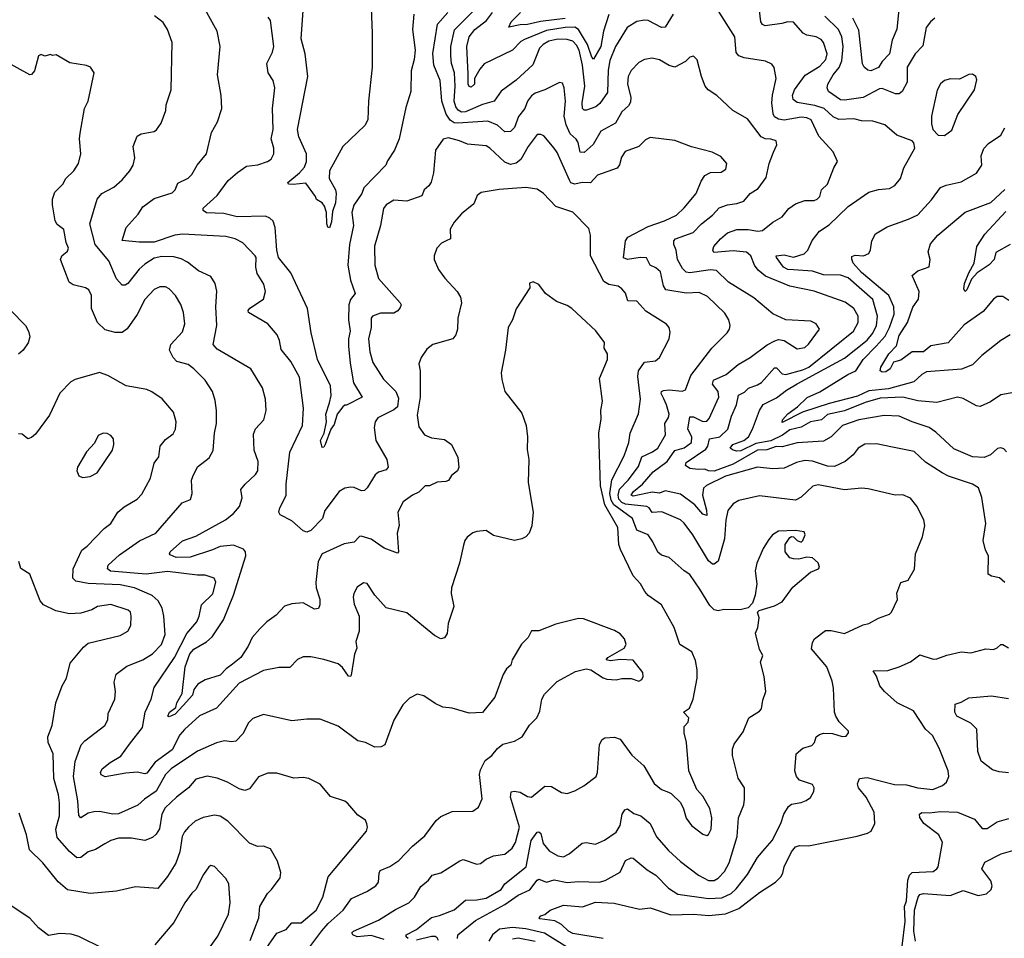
# Model space of a CAD drawing. Extents: x 1246169 to 1426871, y 660025 to 763458.
# Tile 76 of 256: x 1292922 to 1298143, y 676937 to 681807. Entities that reach past the tile are written whole.
import ezdxf

# ---------------------------------------------------------------- set-up
doc = ezdxf.new("R2010")
doc.units = 0

msp = doc.modelspace()

# ---------------------------------------------------------------- linework, layer by layer
at = {"layer": '0CON20XD'}
for points in [[(1294779.1, 682045), (1294790.7, 681735), (1294791.1, 681555), (1294770.9, 681375), (1294767.5, 681275), (1294752.5, 681245), (1294634.4, 681135), (1294564.5, 681005), (1294562.2, 680965), (1294595.7, 680905), (1294600.6, 680885), (1294595.5, 680835.5), (1294579.6, 680790.4), (1294575.2, 680735), (1294565, 680703.3), (1294555, 680707.5), (1294550.5, 680725), (1294549.4, 680785), (1294537.8, 680817.8), (1294525.5, 680835.5), (1294495, 680853.8), (1294489.7, 680869.7), (1294439.1, 680939.1), (1294372.1, 680932.1), (1294347.5, 680935), (1294342.7, 680942.7), (1294406, 680995), (1294431.2, 681025), (1294443.2, 681055), (1294442, 681095), (1294402.3, 681185), (1294394.6, 681225), (1294450, 681505), (1294435.8, 681625), (1294414.7, 681705), (1294425.3, 681855)], [(1296386.4, 681835), (1296345, 681766.9), (1296325, 681765.9), (1296255, 681802.2), (1296234.5, 681804.5), (1296195, 681797.1), (1296142.5, 681765), (1296081.2, 681665), (1296050.6, 681589.4), (1296041.9, 681538.1), (1296038.8, 681421.2), (1295998.1, 681361.9), (1295976.3, 681343.7), (1295927.4, 681327.4), (1295915, 681327.5), (1295905.4, 681335.4), (1295904.2, 681365), (1295918.7, 681455), (1295905.4, 681565), (1295888.7, 681645), (1295875, 681671.9), (1295855, 681692.9), (1295825, 681702.4), (1295775, 681702.9), (1295727.7, 681692.3), (1295696.9, 681675), (1295678, 681655), (1295642.4, 681567.6), (1295554.8, 681485.2), (1295475, 681426.9), (1295437.1, 681375), (1295375, 681357.4), (1295285, 681317.5), (1295265, 681316.6), (1295246.7, 681326.7), (1295234.1, 681345), (1295226.4, 681375), (1295231.5, 681455), (1295227.8, 681525), (1295212.1, 681575), (1295207.2, 681615), (1295208.1, 681665), (1295226.5, 681753.5), (1295430.7, 681959.3)], [(1295244.1, 676935), (1295244.4, 676955), (1295339.1, 677030.9), (1295494.4, 677115.6), (1295565, 677164.7), (1295626.2, 677193.8), (1295665, 677244.3), (1295675, 677249.4), (1295715, 677234.1), (1295755, 677246.6), (1295825, 677232.7), (1295885, 677238), (1295995, 677234.7), (1296026.9, 677243.1), (1296105, 677288), (1296135, 677348.2), (1296165, 677363.1), (1296175, 677361.4), (1296249.3, 677299.3), (1296295, 677271.8), (1296362.2, 677202.2), (1296411, 677171), (1296575, 677148.3), (1296645, 677151.4), (1296695, 677173.6), (1296721.7, 677198.3), (1296781.8, 677275), (1296834.2, 677365.8), (1296875, 677413.3), (1296912.2, 677455), (1296958.1, 677545), (1296974.3, 677595), (1296998, 677635), (1297015, 677648), (1297065, 677656), (1297092.7, 677667.3), (1297115, 677683.3), (1297132.5, 677715), (1297134.3, 677735), (1297125, 677752), (1297056.2, 677775), (1297040.5, 677795), (1297032.5, 677825), (1297040, 677915), (1297075, 677944.2), (1297121.7, 677958.3), (1297135.6, 677974.4), (1297146, 678005), (1297162.2, 678017.8), (1297185, 678023.5), (1297231.7, 678021.7), (1297283, 678007), (1297305, 678007.5), (1297317.5, 678025), (1297317.5, 678035), (1297266.7, 678085), (1297250, 678115), (1297243.3, 678135), (1297237.7, 678262.3), (1297230, 678300), (1297201.1, 678375), (1297121.3, 678471.3), (1297125.5, 678505), (1297137.1, 678525), (1297195, 678568.5), (1297225, 678569.1), (1297295, 678552), (1297395, 678598), (1297425, 678606), (1297476.2, 678633.8), (1297534.6, 678655.4), (1297544.4, 678665), (1297576.4, 678733.6), (1297573.6, 678766.4), (1297595, 678822.5), (1297632.5, 678835), (1297667, 678893), (1297672, 678975), (1297710, 679065), (1297722, 679125), (1297715.8, 679155), (1297678.3, 679228.3), (1297645, 679270), (1297605, 679288), (1297565, 679286.2), (1297420.2, 679320.2), (1297385, 679322.7), (1297295, 679313.9), (1297155, 679341.3), (1297127.3, 679332.7), (1297065, 679275.6), (1297035, 679259.6), (1296845, 679281.5), (1296735, 679257.5), (1296705, 679239.2), (1296676.9, 679205), (1296666.6, 679153.4), (1296659.4, 679055), (1296625, 678936.7), (1296605, 678920), (1296595, 678920.6), (1296575, 678938.1), (1296491.2, 679075), (1296445, 679136.9), (1296425, 679154.5), (1296327.7, 679197.7), (1296275, 679193.6), (1296259, 679219), (1296246.6, 679226.6), (1296135, 679238.5), (1296115, 679247.7), (1296099.5, 679265), (1296094.4, 679285), (1296103.2, 679316.8), (1296148.3, 679365), (1296202.7, 679437.3), (1296221.4, 679488.6), (1296277.5, 679515), (1296305.4, 679535), (1296345.4, 679605), (1296342.9, 679665), (1296362.5, 679697.5), (1296365.3, 679714.7), (1296352.4, 679765), (1296336.6, 679796.6), (1296323.8, 679825), (1296325.7, 679835), (1296335, 679841.5), (1296365, 679844.1), (1296435, 679836.5), (1296452.5, 679845), (1296480.4, 679919.6), (1296591.9, 680065), (1296673.3, 680146.7), (1296685.6, 680165), (1296689.5, 680185), (1296682.9, 680215), (1296660.4, 680250.4), (1296568.7, 680338.7), (1296525, 680360), (1296455, 680356), (1296347.5, 680375), (1296335.2, 680395.3), (1296319, 680469), (1296295, 680491.3), (1296264.8, 680504.8), (1296245, 680543.2), (1296212.5, 680545), (1296144.7, 680534.7), (1296123.2, 680543.2), (1296134.6, 680635), (1296146.7, 680653.3), (1296255, 680710.3), (1296340.4, 680739.6), (1296405, 680770.5), (1296445, 680809.4), (1296508.9, 680885), (1296535, 680951.2), (1296555, 680980.8), (1296585, 680995.6), (1296641.2, 680998.8), (1296665.9, 681014.1), (1296671.2, 681045), (1296640.5, 681080.5), (1296594.4, 681104.4), (1296485, 681132.7), (1296395, 681166.4), (1296265, 681181.4), (1296239.7, 681170.3), (1296204, 681135), (1296132.6, 681107.4), (1296112.7, 681077.3), (1296102.8, 681037.2), (1296090, 681020), (1295985, 680983.1), (1295948.2, 680941.8), (1295905, 680942.9), (1295865, 680935.3), (1295845, 680942.1), (1295836.4, 680955), (1295771.6, 681101.6), (1295755, 681125.6), (1295700.3, 681190.3), (1295685, 681198), (1295665, 681197.5), (1295617.7, 681135), (1295579.6, 681065), (1295555, 681046.7), (1295525, 681039.4), (1295495, 681050.4), (1295415, 681125.5), (1295395, 681137.5), (1295296.2, 681146.2), (1295253.3, 681165), (1295195, 681179.5), (1295166.9, 681173.1), (1295126.9, 681115), (1295115.7, 680995), (1295104.1, 680945.9), (1295091.2, 680925), (1295065.7, 680904.3), (1295055, 680872), (1294975, 680844.5), (1294905, 680849.2), (1294865, 680825.8), (1294850.8, 680805), (1294835.6, 680715), (1294803.8, 680606.2), (1294804.6, 680505), (1294824.5, 680435), (1294895, 680355.5), (1294940, 680305), (1294944, 680295), (1294939.7, 680280.3), (1294927.1, 680262.9), (1294905, 680250.7), (1294835, 680251.5), (1294792, 680235), (1294785.7, 680224.3), (1294785.6, 680175), (1294771.2, 680115), (1294778.5, 680045), (1294795, 679989.2), (1294851.5, 679901.5), (1294916.8, 679835), (1294930.4, 679800.4), (1294924.7, 679755), (1294905, 679737.8), (1294820, 679695), (1294806.7, 679675), (1294800.6, 679645), (1294810.6, 679575), (1294867.8, 679475), (1294875.4, 679434.6), (1294865, 679420.6), (1294825, 679407.5), (1294805.9, 679394.1), (1294764.3, 679325), (1294749.3, 679310.7), (1294735, 679309.1), (1294695, 679327.3), (1294675, 679328.9), (1294645, 679322.9), (1294615, 679304.4), (1294539.1, 679205), (1294527.4, 679162.6), (1294465, 679098.5), (1294445, 679090.3), (1294425, 679096.7), (1294365, 679150.4), (1294302.1, 679182.1), (1294296.2, 679195), (1294301, 679219), (1294335, 679283.3), (1294335.3, 679345), (1294355, 679513.3), (1294421.6, 679655), (1294426.6, 679746.6), (1294405, 679911.2), (1294360, 679995), (1294307.8, 680057.8), (1294300, 680105), (1294286.4, 680135), (1294237.1, 680195), (1294134.3, 680255), (1294132.9, 680265), (1294142.2, 680277.8), (1294215, 680324.3), (1294224.6, 680365.4), (1294216.2, 680405), (1294180.4, 680460.4), (1294173.5, 680495), (1294175.4, 680545), (1294170, 680555), (1294105, 680624.4), (1294065, 680644.4), (1294015, 680657.9), (1293785, 680669), (1293745, 680664.4), (1293635, 680627.7), (1293555, 680626.3), (1293465.8, 680635.8), (1293486.7, 680705), (1293549.2, 680775), (1293574.2, 680815), (1293635, 680857.8), (1293730.9, 680889.1), (1293745.5, 680905), (1293760.2, 680939.8), (1293815, 680967.1), (1293834.2, 680985), (1293862.5, 681035), (1293912.9, 681095), (1293938, 681208), (1293970.8, 681265), (1293994.3, 681335), (1293990.8, 681405), (1293970, 681515), (1293984.4, 681665), (1293969.2, 681745), (1293878, 681908)], [(1297588.5, 681915), (1297573.3, 681756.7), (1297548.2, 681698.2), (1297534.7, 681625.3), (1297494.7, 681585.3), (1297476.1, 681553.9), (1297435, 681535.2), (1297418.6, 681538.6), (1297400, 681555), (1297391.8, 681571.8), (1297371, 681751), (1297339.3, 681815)], [(1296763.3, 681605), (1296735.3, 681615.3), (1296721.8, 681631.8), (1296714.5, 681715), (1296625.3, 681855.3)], [(1297025, 680479.8), (1296995, 680482.4), (1296972.1, 680495), (1296934.4, 680545), (1296934, 680555), (1296975, 680559.1), (1297025, 680548.2), (1297080.8, 680565), (1297101.4, 680585), (1297124.5, 680635.5), (1297162.9, 680685), (1297215, 680718.8), (1297315, 680815.4), (1297425, 680891.9), (1297475, 680907.1), (1297535, 680912.5), (1297562.4, 680927.6), (1297592.5, 680965), (1297609.7, 681020.3), (1297669.2, 681125), (1297663.9, 681153.9), (1297654.1, 681164.1), (1297573.6, 681193.6), (1297509.4, 681249.4), (1297445, 681267.9), (1297385, 681270.3), (1297345, 681281.1), (1297265, 681277.3), (1297235, 681291.8), (1297186.8, 681335), (1297138.5, 681351.5), (1297045, 681366.7), (1297024.1, 681384.1), (1297019.6, 681405), (1297030, 681435), (1297087.8, 681512.2), (1297165, 681560), (1297196.6, 681595), (1297204, 681625), (1297184.6, 681685), (1297170.9, 681700.9), (1297145.7, 681715.7), (1297095.3, 681725.3), (1297077.1, 681735), (1297024.2, 681794.2), (1296995.5, 681795.5), (1296964, 681786), (1296875, 681774.6), (1296861.1, 681781.1), (1296852.5, 681795), (1296845.4, 681855)], [(1294982.2, 676935), (1294971.1, 676945), (1294970.8, 676955), (1295025, 676983.6), (1295105, 677047.3), (1295147.3, 677057.3), (1295225, 677088.2), (1295285, 677137.9), (1295345, 677140.3), (1295395, 677150), (1295475, 677194.7), (1295494.8, 677225.2), (1295606.7, 677315), (1295634.2, 677455), (1295665, 677500), (1295675, 677501.1), (1295685, 677492.5), (1295698.3, 677438.3), (1295729.9, 677399.9), (1295775, 677374.1), (1295805, 677369.3), (1295836.2, 677383.8), (1295905, 677440.6), (1295925, 677444.3), (1295975, 677435.8), (1296022.4, 677457.6), (1296085, 677499.2), (1296106.3, 677535), (1296116.7, 677595), (1296131.5, 677618.5), (1296145, 677622.9), (1296178.2, 677598.2), (1296215, 677585.4), (1296264.4, 677545), (1296297.8, 677475), (1296362, 677402), (1296425, 677343.3), (1296520.5, 677270.5), (1296575, 677242.9), (1296605, 677243.6), (1296625.2, 677254.8), (1296658.7, 677291.3), (1296683.2, 677336.8), (1296726.4, 677476.4), (1296733.3, 677575), (1296761.4, 677645), (1296765.6, 677675), (1296764.4, 677735), (1296731.9, 677785), (1296701.9, 677905), (1296700.9, 677939.1), (1296710, 677965), (1296758.3, 678031.7), (1296787.5, 678105), (1296845, 678140.8), (1296855, 678153.8), (1296861.8, 678198.2), (1296878.8, 678245), (1296869.2, 678325), (1296850.9, 678400.9), (1296862.5, 678435), (1296845, 678467.5), (1296824, 678555), (1296836.1, 678583.9), (1296843.3, 678635), (1296833.3, 678665), (1296842.5, 678675), (1296925, 678700), (1296965, 678721.2), (1297021.7, 678798.3), (1297115, 678877.5), (1297157.5, 678895), (1297162.5, 678905), (1297155, 678927.5), (1297125, 678953.3), (1297095, 678956.7), (1297053, 678947), (1297025, 678947.5), (1297005, 678953.8), (1296980.8, 678985), (1296980, 679025), (1297005, 679060.8), (1297015, 679067.5), (1297025, 679064.3), (1297044.7, 679044.7), (1297065, 679036.9), (1297075, 679046), (1297086.2, 679075), (1297082.2, 679092.2), (1297035, 679098.2), (1296945, 679095.6), (1296914, 679075), (1296895, 679051.2), (1296865, 679003.3), (1296830.8, 678925), (1296821.2, 678885), (1296830.8, 678815), (1296821.4, 678755), (1296807, 678713), (1296785, 678688), (1296742.7, 678677.3), (1296655, 678680.3), (1296625, 678673.4), (1296605, 678678), (1296580.7, 678700.7), (1296527.8, 678787.8), (1296475, 678865.7), (1296444.5, 678884.5), (1296366, 678955), (1296325, 678968.1), (1296305, 678982.9), (1296278.8, 679038.8), (1296254.4, 679075), (1296195, 679099.6), (1296171.4, 679161.4), (1296071.9, 679235), (1296058.5, 679258.5), (1296050.6, 679295), (1296062.1, 679367.9), (1296127.8, 679495), (1296152.3, 679565), (1296159.5, 679615), (1296202.3, 679717.7), (1296212.9, 679795), (1296199.2, 679915), (1296202.9, 679945), (1296235, 679991.8), (1296292.5, 679997.5), (1296315, 680016), (1296365.5, 680114.5), (1296370.5, 680150.5), (1296365.8, 680175), (1296352.1, 680192.1), (1296241.7, 680261.7), (1296194.4, 680314.4), (1296146.9, 680316.9), (1296135, 680356), (1296115, 680380), (1296094.5, 680394.5), (1296045, 680403.2), (1296019.4, 680419.4), (1295948.8, 680555), (1295949.4, 680665), (1295938.9, 680698.9), (1295855, 680786), (1295765, 680816.9), (1295700, 680885), (1295665, 680907.5), (1295605, 680916.9), (1295464.2, 680905.8), (1295369.3, 680890.7), (1295347.5, 680875), (1295329.3, 680830.7), (1295265, 680778), (1295225, 680733.8), (1295204.5, 680695.5), (1295205.5, 680644.5), (1295183.8, 680633.8), (1295158.3, 680621.7), (1295134.2, 680595.8), (1295118.8, 680555), (1295120, 680535), (1295143, 680483), (1295175.6, 680435.6), (1295242, 680365), (1295260, 680335), (1295264, 680305), (1295245.7, 680225), (1295242.9, 680165), (1295234.2, 680135), (1295218.8, 680115), (1295113.3, 680085), (1295080.3, 680059.7), (1295051.2, 680015), (1295038.3, 679981.7), (1295044.5, 679944.5), (1295044.7, 679805), (1295029.1, 679709.1), (1295037.9, 679647.9), (1295068, 679605), (1295105, 679589.5), (1295175, 679580.5), (1295212.2, 679555), (1295244.3, 679485), (1295250, 679435), (1295243.8, 679415), (1295210.6, 679389.4), (1295195, 679364.2), (1295182.1, 679357.9), (1295135, 679354.4), (1295095, 679335.7), (1295072.5, 679335), (1295038, 679302), (1295004, 679285), (1294955, 679250), (1294927.5, 679195), (1294934.2, 679125), (1294922.5, 679085), (1294930, 678985), (1294925, 678977.5), (1294855, 679004.6), (1294785, 679052), (1294732.2, 679067.8), (1294723.6, 679066.4), (1294695, 679037.1), (1294641.7, 679028.3), (1294525, 678975.6), (1294504.2, 678935), (1294492.6, 678822.6), (1294493.4, 678795), (1294512.9, 678735), (1294513.3, 678705), (1294505.6, 678684.4), (1294485, 678682), (1294425, 678715.7), (1294365, 678709.4), (1294325, 678696.9), (1294280.8, 678649.2), (1294232.5, 678615), (1294195, 678577.5), (1294155, 678530.6), (1294133.6, 678485), (1294094.2, 678425), (1294050.8, 678389.2), (1294016.2, 678365), (1293985, 678332.2), (1293905, 678306.2), (1293865.9, 678284.1), (1293844.4, 678255.6), (1293837.3, 678225), (1293789.3, 678170.7), (1293745.2, 678124.8), (1293715, 678110), (1293708, 678115), (1293716.5, 678135), (1293749.3, 678160.7), (1293755, 678185.5), (1293782.4, 678235), (1293798.8, 678375), (1293824.3, 678445), (1293845, 678469.1), (1293912.3, 678507.7), (1293942.2, 678535), (1294002.3, 678625), (1294054.6, 678755.4), (1294120.2, 678965), (1294118.4, 678985), (1294109, 678999), (1294055, 679021.4), (1293985, 679014.4), (1293943.4, 678996.7), (1293825, 678956.4), (1293751.4, 678955), (1293720.3, 678970.3), (1293715.6, 678975), (1293719.1, 678985), (1293785.7, 679044.3), (1293855, 679069.2), (1294012.2, 679155), (1294055, 679188.9), (1294086.5, 679225), (1294101.2, 679271.2), (1294094.2, 679315), (1294117.5, 679345), (1294172.5, 679395), (1294184.3, 679415), (1294186.7, 679465), (1294165.5, 679525), (1294160.6, 679609.4), (1294172.1, 679637.9), (1294215.6, 679685), (1294229.5, 679735), (1294224.4, 679795), (1294209.5, 679855), (1294146.9, 679955), (1293969.4, 680059.4), (1293948, 680085), (1293967.1, 680185), (1293961.2, 680285), (1293967.6, 680367.6), (1293958.7, 680408.7), (1293934.5, 680444.5), (1293870, 680475), (1293810.8, 680520.8), (1293777.9, 680537.9), (1293738.5, 680548.5), (1293675, 680551.3), (1293635, 680541.5), (1293585, 680511.1), (1293555, 680484.6), (1293495, 680407.1), (1293481.1, 680398.9), (1293465, 680398.9), (1293435, 680433.3), (1293395, 680528.2), (1293322.7, 680615), (1293293.9, 680725), (1293332.7, 680855), (1293358, 680885), (1293420.9, 680919.1), (1293465, 680958), (1293505.8, 681005), (1293522.5, 681035), (1293532.9, 681075), (1293523.5, 681135), (1293545, 681188.8), (1293565, 681201.4), (1293635, 681214.3), (1293647.4, 681222.6), (1293671.7, 681258.3), (1293696, 681325), (1293698.6, 681355), (1293725.6, 681434.4), (1293730.6, 681685), (1293705.6, 681755), (1293681.7, 681791.7), (1293636.8, 681826.8)], [(1295012.5, 681835), (1295004, 681755), (1295018, 681645), (1295014, 681595), (1294998, 681535), (1294996.2, 681425), (1294968.8, 681341.2), (1294933.8, 681175), (1294909.5, 681115), (1294871.7, 681058.3), (1294863.3, 681035), (1294746.7, 680915), (1294735.4, 680885), (1294693.9, 680823.9), (1294683.7, 680785), (1294691.9, 680715), (1294669.8, 680615), (1294661.6, 680505), (1294675.7, 680425.7), (1294700.6, 680355), (1294676.2, 680323.8), (1294666.6, 680295), (1294665.6, 680215), (1294674.7, 680155), (1294665.8, 680115), (1294665.9, 680075), (1294673.3, 679985), (1294691.4, 679881.4), (1294737.5, 679805), (1294655, 679762.5), (1294645, 679763.3), (1294635, 679753.3), (1294605.5, 679715), (1294588.9, 679661.1), (1294572.1, 679635), (1294541.9, 679555), (1294535, 679541.1), (1294525, 679539.4), (1294517.1, 679575), (1294535.4, 679615), (1294548.4, 679675), (1294544.7, 679715), (1294563.9, 679775), (1294572.5, 679815), (1294570.4, 679865), (1294500, 680005), (1294466.8, 680146.8), (1294448.5, 680275), (1294358.8, 680465), (1294294.1, 680545), (1294284.6, 680585), (1294276.7, 680705), (1294265, 680738), (1294247.5, 680755), (1294224.6, 680764.6), (1294075, 680761.1), (1294005, 680778.4), (1293912.6, 680782.6), (1293894.8, 680795), (1293895, 680806.5), (1293968.2, 680875), (1294026.6, 680953.4), (1294076.1, 680996.1), (1294125, 681029.6), (1294185, 681036.7), (1294236.1, 681053.9), (1294255, 681067.5), (1294268.5, 681095), (1294269.1, 681125), (1294254.5, 681175), (1294265.9, 681225), (1294263.1, 681335), (1294274.5, 681445.5), (1294266, 681484), (1294239.2, 681525), (1294232.9, 681575), (1294261.5, 681635), (1294269.1, 681665), (1294251.4, 681801.4), (1294240, 681820)], [(1295873, 681173), (1295841.2, 681201.2), (1295818.8, 681248.8), (1295809.1, 681295), (1295816.8, 681375), (1295808.9, 681445), (1295799.3, 681469.3), (1295785, 681474.3), (1295706, 681434), (1295655, 681417.1), (1295635, 681402.2), (1295614.8, 681375.2), (1295599.6, 681335), (1295566.5, 681293.5), (1295544.7, 681235), (1295525, 681213.7), (1295495, 681212.8), (1295455, 681247.8), (1295405, 681269.2), (1295245, 681258.2), (1295225, 681260.2), (1295203.6, 681273.6), (1295183.4, 681305), (1295160, 681375), (1295152.2, 681485), (1295118.4, 681565), (1295112.2, 681627.8), (1295137.8, 681782.2), (1295191.8, 681845)], [(1296046.1, 681833.9), (1296017.9, 681745), (1296004.2, 681665), (1295965, 681597.1), (1295955, 681607.1), (1295932.2, 681675), (1295885.6, 681755), (1295865, 681766.5), (1295815, 681764.3), (1295715, 681748.8), (1295598.1, 681701.9), (1295579.4, 681690.6), (1295535.2, 681644.8), (1295385, 681572.7), (1295361.1, 681545), (1295333.9, 681495), (1295333.4, 681465), (1295315, 681449.7), (1295305, 681453.1), (1295300.6, 681465), (1295300.7, 681519.3), (1295291.9, 681665), (1295304.4, 681715), (1295335.8, 681755), (1295397.5, 681802.5), (1295428.7, 681845)], [(1295815, 681812.2), (1295683.4, 681796.6), (1295615, 681781.1), (1295575, 681780), (1295516.2, 681766.2), (1295528, 681795), (1295577.9, 681845)], [(1297775, 681814.3), (1297750.8, 681795), (1297729.4, 681765), (1297711.2, 681668.8), (1297669.5, 681625), (1297627.1, 681555), (1297628.4, 681475), (1297600.8, 681425), (1297585.7, 681414.3), (1297566, 681414), (1297495, 681441.6), (1297480.5, 681440.5), (1297395, 681394.2), (1297295, 681379.6), (1297275, 681381.1), (1297210.9, 681425), (1297202.7, 681445), (1297206.9, 681465), (1297234.7, 681515), (1297266.4, 681553.6), (1297281.7, 681588.3), (1297289.3, 681665), (1297281.7, 681715), (1297263.9, 681753.9), (1297190.7, 681825)], [(1294855, 676929.8), (1294785, 676950.7), (1294712, 676945), (1294688.6, 676955), (1294683.8, 676966.2), (1294692, 676975), (1294825, 677033.1), (1294915, 677090), (1294985, 677124.6), (1295015.5, 677155), (1295048.9, 677211.1), (1295088.8, 677245), (1295108.8, 677271.2), (1295155, 677284.2), (1295255, 677348.1), (1295274.2, 677354.2), (1295345, 677330), (1295365, 677332.5), (1295394.6, 677355.4), (1295435, 677374.4), (1295495, 677383.1), (1295532.5, 677415), (1295550.4, 677445), (1295572.2, 677525), (1295524.8, 677685), (1295527.5, 677712.5), (1295543.4, 677716.6), (1295575, 677711.7), (1295615, 677688.2), (1295635, 677684.4), (1295707, 677743), (1295741.3, 677741.3), (1295795, 677709.2), (1295825, 677704.2), (1295865, 677717.5), (1295913.8, 677745), (1295978.6, 677795), (1295985.7, 677815), (1295995.5, 677964.5), (1296009.7, 677990.3), (1296025, 678000), (1296075, 678003.1), (1296105, 677991.9), (1296167.9, 677907.9), (1296230.6, 677850.6), (1296286.8, 677756.8), (1296325.4, 677725.4), (1296361.8, 677711.8), (1296376, 677705), (1296425, 677656.2), (1296442.1, 677622.1), (1296455, 677573.8), (1296485, 677534.4), (1296545, 677488.6), (1296565, 677482), (1296575, 677486.7), (1296588.1, 677515), (1296591.8, 677575), (1296581.1, 677625), (1296545, 677690), (1296512.5, 677725), (1296469.4, 677825), (1296457.5, 677975), (1296444.5, 678025.5), (1296445, 678060), (1296467, 678083), (1296470, 678105), (1296442.5, 678135), (1296473, 678157), (1296493.8, 678205), (1296514.4, 678315), (1296515, 678360), (1296505, 678410), (1296485.6, 678455), (1296422, 678495), (1296392.7, 678585), (1296325, 678703.8), (1296253.9, 678753.9), (1296236.9, 678775), (1296214.3, 678815), (1296175, 678858), (1296107, 678997), (1296099.3, 679025), (1296093.2, 679115), (1296024.5, 679234.5), (1296002.4, 679335), (1295992.5, 679615), (1296005, 679690), (1296002.9, 679735), (1296011.4, 679785), (1295996.2, 679905), (1296038, 680005), (1296038, 680035), (1296021.4, 680065), (1296023.3, 680095), (1295976.6, 680156.6), (1295850, 680275), (1295825, 680291.2), (1295767.5, 680312.5), (1295710, 680355), (1295675, 680403.3), (1295645, 680416.2), (1295625, 680410), (1295627.5, 680385), (1295555, 680273.3), (1295534.3, 680215.7), (1295511.2, 680175), (1295498.6, 680055), (1295475.7, 679935), (1295478.3, 679898.3), (1295494, 679835), (1295585, 679720), (1295607.5, 679655), (1295614, 679595), (1295612.3, 679527.7), (1295621.2, 679475), (1295617.3, 679352.7), (1295644.3, 679195), (1295637.6, 679122.4), (1295622.5, 679085), (1295606.2, 679065), (1295585, 679054.2), (1295545, 679046), (1295435, 679072.9), (1295395, 679099.2), (1295345, 679093.3), (1295325, 679086.2), (1295295, 679063.3), (1295282, 679045), (1295275, 679020), (1295253.1, 678925), (1295211.9, 678795), (1295210.5, 678765), (1295223.1, 678695), (1295193.5, 678605), (1295187.9, 678552.1), (1295175, 678530), (1295155, 678524.4), (1295121.7, 678541.7), (1294975, 678661.2), (1294865, 678688), (1294804.5, 678755), (1294765, 678816.9), (1294745, 678821.4), (1294711.5, 678798.5), (1294694.2, 678765), (1294690.8, 678745), (1294695, 678707.5), (1294722.5, 678645), (1294722.2, 678565), (1294705, 678510), (1294710, 678475), (1294697, 678443), (1294679.1, 678330.9), (1294675, 678324), (1294665, 678326), (1294633, 678373), (1294610.9, 678390.9), (1294534.6, 678415.4), (1294465, 678428.9), (1294425, 678429.2), (1294395, 678414), (1294355, 678372.5), (1294295, 678372.2), (1294215, 678356.4), (1294085, 678288.5), (1293965, 678156.5), (1293875, 678116.7), (1293795, 678043.2), (1293771.2, 678015), (1293730.7, 677935), (1293640.2, 677869.8), (1293595, 677811.9), (1293585, 677808.5), (1293545, 677817.1), (1293485, 677811.8), (1293375, 677792), (1293353.1, 677803.1), (1293350, 677815), (1293359.7, 677835), (1293400.6, 677869.4), (1293457.5, 677902.5), (1293504.7, 677965), (1293572.7, 678055), (1293587.6, 678135), (1293618.8, 678205), (1293634.1, 678265.9), (1293743, 678425), (1293807.1, 678552.9), (1293860.9, 678615), (1293873.6, 678645), (1293886.4, 678705), (1293946.5, 678763.5), (1293961.1, 678825), (1293952.5, 678845), (1293905, 678862), (1293865, 678861.8), (1293705, 678881.2), (1293592.9, 678867.1), (1293402.6, 678882.6), (1293388, 678895), (1293390, 678915), (1293450.6, 678969.4), (1293557, 679043), (1293643.1, 679085), (1293783.8, 679245), (1293826.9, 679263.1), (1293835.7, 679295), (1293832.5, 679365), (1293839.2, 679385), (1293864.6, 679435.4), (1293926.9, 679483.1), (1293947.4, 679522.6), (1293953.8, 679615), (1293964.5, 679665), (1293964.4, 679735), (1293958.3, 679788.3), (1293944.4, 679835), (1293905.5, 679895), (1293845, 679955.6), (1293815, 679978.2), (1293754.5, 679995), (1293735, 680015.6), (1293715.5, 680055), (1293722.5, 680085), (1293785, 680152.5), (1293797.1, 680195), (1293790.4, 680255), (1293776, 680296), (1293748.1, 680345), (1293715, 680380), (1293695, 680390), (1293665, 680390), (1293635, 680375.5), (1293585, 680323.1), (1293545, 680244.2), (1293492.4, 680167.6), (1293465, 680148.5), (1293428, 680148), (1293375, 680163.1), (1293335, 680202), (1293301.9, 680275), (1293301.8, 680345), (1293289.1, 680375), (1293270, 680385), (1293205, 680400.5), (1293184, 680415), (1293138.6, 680535), (1293144.2, 680555), (1293175, 680580), (1293180.6, 680595), (1293168.9, 680625), (1293155.6, 680695), (1293120.8, 680720.8), (1293110, 680740), (1293095.4, 680824.6), (1293096.1, 680855), (1293107.9, 680892.1), (1293150.6, 680935), (1293165.8, 680965), (1293208.6, 681005), (1293233.1, 681045), (1293246.7, 681095), (1293238.1, 681175), (1293241.9, 681205), (1293264.4, 681335), (1293285.6, 681375), (1293316.7, 681525), (1293297.5, 681555), (1293275, 681564), (1293187.7, 681577.7), (1293115, 681620), (1293095, 681617.5), (1293085, 681622.5), (1293055, 681612.5), (1293035, 681622.5), (1293022, 681615), (1292999.4, 681535), (1292985, 681516), (1292975, 681514.2), (1292825, 681597.1)], [(1298145, 678823.3), (1298118.1, 678848.1), (1298075.6, 678855.6), (1298057.7, 678867.7), (1298060, 678965), (1298042.5, 678995), (1298031.1, 679045), (1298045.4, 679135), (1298023.1, 679273.1), (1298005.3, 679325.3), (1297975, 679344.4), (1297847.3, 679387.3), (1297814.3, 679404.3), (1297725, 679460.9), (1297665, 679517.7), (1297549.5, 679540.5), (1297465, 679558.5), (1297403.4, 679556.6), (1297368.6, 679535), (1297340.9, 679499.1), (1297299.2, 679465), (1297241.9, 679438.1), (1297205, 679438.8), (1297126.5, 679466.5), (1297085, 679468.9), (1297040.6, 679459.4), (1296975, 679428.2), (1296915, 679426), (1296835, 679434.1), (1296665, 679385.8), (1296563, 679337), (1296547.9, 679322.1), (1296541.7, 679285), (1296563.3, 679206.7), (1296565, 679178.8), (1296545, 679184.6), (1296501.6, 679235), (1296425, 679290.3), (1296345, 679308.4), (1296315, 679296.8), (1296275, 679302.1), (1296175, 679280.2), (1296164.6, 679285), (1296175.8, 679305), (1296225.1, 679344.9), (1296280, 679410), (1296355, 679463.9), (1296395, 679522.4), (1296445, 679536.9), (1296483.5, 679565), (1296486, 679595), (1296465.3, 679635), (1296475, 679702), (1296495, 679701.1), (1296545, 679675.9), (1296565, 679678.8), (1296578, 679692), (1296628.4, 679805), (1296624.7, 679835), (1296595.9, 679875), (1296600.9, 679895), (1296668.5, 679925), (1296732, 679978), (1296795, 680016.4), (1296885, 680083.3), (1296925.4, 680104.6), (1296945, 680110.5), (1296975, 680105.6), (1297045, 680062.2), (1297085, 680068.9), (1297105, 680087.1), (1297162.5, 680165), (1297146, 680195), (1297117.5, 680207.5), (1296985, 680215.6), (1296915, 680246.7), (1296815, 680331.5), (1296680, 680415), (1296616.1, 680476.1), (1296585, 680480.5), (1296475, 680464.8), (1296455, 680468.9), (1296437.2, 680487.2), (1296409.2, 680535), (1296403.3, 680585), (1296390, 680615), (1296391.1, 680635), (1296399.2, 680645), (1296492.3, 680677.7), (1296536.4, 680725), (1296595, 680770.4), (1296631.1, 680808.9), (1296675, 680825.3), (1296725, 680832.3), (1296761.2, 680845), (1296794.7, 680885.3), (1296837.7, 680912.3), (1296879.6, 680970.4), (1296896.5, 681045), (1296919.4, 681105), (1296937.5, 681142.5), (1296933.3, 681165), (1296905, 681174), (1296875, 681174.3), (1296854, 681185), (1296781.5, 681281.5), (1296704, 681325), (1296619.2, 681405), (1296572.5, 681435), (1296557.1, 681455), (1296537.1, 681505), (1296513.9, 681593.9), (1296495, 681613.3), (1296475, 681607.5), (1296452.5, 681585), (1296395.8, 681554.2), (1296365, 681562.9), (1296315, 681593.1), (1296275, 681603.3), (1296235, 681595.5), (1296205, 681580), (1296165, 681537.5), (1296148.5, 681505), (1296144.6, 681465), (1296162.3, 681395), (1296160.2, 681369.8), (1296149.5, 681350.5), (1296115, 681318.1), (1296082, 681258), (1296004.2, 681215.8), (1295962.7, 681145), (1295915, 681103.2), (1295893.3, 681105), (1295883.6, 681155), (1295873, 681173)], [(1298155.4, 679515.4), (1298141.3, 679531.3), (1298125, 679537.1), (1298107.4, 679532.6), (1298069.5, 679500.5), (1298035.3, 679484.7), (1297975, 679489.3), (1297875, 679531.5), (1297780.1, 679620.1), (1297744.3, 679645), (1297654.3, 679674.3), (1297585, 679704.6), (1297505, 679708.4), (1297370.8, 679685), (1297284.6, 679655.4), (1297224.8, 679595.2), (1297185, 679572.4), (1297045, 679562.5), (1296965, 679542.3), (1296933.5, 679543.5), (1296883.1, 679526.9), (1296835, 679524.8), (1296705, 679450.5), (1296605, 679413.7), (1296574.6, 679414.6), (1296555, 679423.3), (1296518.8, 679421.2), (1296475, 679427.6), (1296453, 679443), (1296455, 679458.5), (1296559.7, 679530.3), (1296570.2, 679545), (1296578.9, 679585), (1296635, 679595.7), (1296676.5, 679635), (1296695.7, 679705), (1296723, 679765), (1296734.2, 679815.8), (1296765, 679831.2), (1296786.7, 679853.3), (1296835, 679870), (1296856.1, 679883.9), (1296925, 679960.3), (1296935, 679960.7), (1296965, 679929.7), (1296985, 679924.8), (1297075, 679950.5), (1297105.8, 679965), (1297342.9, 680155), (1297367.9, 680202.1), (1297368.7, 680235), (1297345.4, 680275), (1297298.3, 680308.3), (1297135, 680367.9), (1297005, 680393.6), (1296876.5, 680446.5), (1296838.2, 680478.2), (1296818.2, 680505), (1296798.2, 680555), (1296775, 680574.6), (1296705, 680581.1), (1296602.1, 680572.1), (1296597.8, 680585), (1296602.5, 680605), (1296637.8, 680645), (1296675, 680676.8), (1296725, 680693.4), (1296785, 680694.1), (1296835.4, 680684.6), (1296861.2, 680688.8), (1296915, 680733.6), (1296965, 680761.8), (1297000.6, 680805), (1297035, 680829.5), (1297085, 680847.9), (1297135, 680848.1), (1297151.2, 680855), (1297165, 680870), (1297173.1, 680905), (1297205.5, 680935), (1297238.3, 681021.7), (1297257.5, 681055), (1297236.1, 681106.1), (1297159.8, 681189.8), (1297118.6, 681275), (1297096.1, 681286.1), (1297065, 681290.2), (1296975, 681273.5), (1296945, 681279.2), (1296925, 681291.2), (1296917.5, 681307.5), (1296909.8, 681365), (1296913.2, 681406.8), (1296932.9, 681495), (1296923.4, 681553.4), (1296910.3, 681570.3), (1296876.7, 681586.7), (1296763.3, 681605)], [(1297825, 681192), (1297865, 681220), (1297896.9, 681303.1), (1297984, 681435), (1297997.7, 681487.7), (1297992.5, 681505), (1297975, 681517.5), (1297955, 681516.2), (1297905, 681491.2), (1297857.7, 681492.3), (1297825.8, 681484.2), (1297805, 681466.2), (1297787, 681433), (1297757.5, 681295), (1297756.2, 681255), (1297763.8, 681223.8), (1297792.5, 681195), (1297825, 681192)], [(1298174.7, 680135.3), (1298125, 680105.6), (1298023.6, 680026.3), (1297973.8, 679976.2), (1297916, 679954), (1297870.5, 679949.5), (1297730.5, 679939.5), (1297705.4, 679925), (1297663.4, 679886.6), (1297529.6, 679850.4), (1297425, 679838.4), (1297365, 679810.9), (1297215, 679772.2), (1297073.6, 679726.4), (1296965, 679670.8), (1296966.9, 679685), (1296995, 679717.6), (1297045.9, 679754.1), (1297097, 679803), (1297165, 679834), (1297313.1, 679925), (1297355, 679944.4), (1297394.1, 680005), (1297463.8, 680076.2), (1297511.1, 680128.9), (1297534.4, 680175), (1297559.5, 680245), (1297556.7, 680285), (1297531.2, 680345), (1297386.4, 680466.4), (1297342, 680515), (1297333.8, 680536.2), (1297335, 680551.2), (1297352.5, 680557.5), (1297395.6, 680554.4), (1297425, 680567.5), (1297434.1, 680585.9), (1297440, 680635), (1297459.1, 680670.9), (1297521.1, 680708.9), (1297635, 680748.5), (1297685, 680772.2), (1297757.6, 680852.4), (1297803.7, 680916.3), (1297835, 680929.2), (1297915, 680946.2), (1297995, 680993.1), (1298023.1, 681035), (1298020, 681085), (1298035, 681123.3), (1298059.2, 681150.8), (1298125.4, 681194.6), (1298145.9, 681234.1)], [(1298167.5, 680317.5), (1298135, 680338.6), (1298105, 680339.4), (1298085, 680325.8), (1298030.8, 680259.2), (1297930.3, 680189.7), (1297845, 680092.7), (1297753.1, 680076.9), (1297713.6, 680046.4), (1297654.7, 680045.3), (1297595, 680001.2), (1297555, 679990.9), (1297538.2, 679955), (1297515, 679940.4), (1297495, 679937.8), (1297484.4, 679945), (1297488.5, 679965), (1297510.2, 679999.8), (1297531.2, 680035), (1297571.8, 680078.2), (1297585, 680132.5), (1297629.2, 680200.8), (1297658.3, 680281.7), (1297687.8, 680325), (1297691.4, 680365), (1297655, 680450), (1297685, 680474.3), (1297745, 680496.7), (1297750.6, 680535), (1297740, 680575), (1297752.4, 680617.6), (1297790, 680665), (1297935, 680785.5), (1298072.3, 680837.7), (1298145, 680905.6)], [(1298173.3, 680615), (1298097.5, 680572.5), (1298088.8, 680535), (1298063.1, 680506.9), (1297998.5, 680465), (1297969.3, 680430.7), (1297945, 680374.3), (1297935, 680365.8), (1297928.5, 680378.5), (1297932.6, 680407.4), (1297954.8, 680465), (1297982.5, 680515), (1297997.2, 680605), (1298040.1, 680669.9), (1298150.6, 680789.4)], [(1298233.2, 679836.8), (1298125, 679817.1), (1298069.1, 679780.9), (1298015, 679755.8), (1297995, 679759.2), (1297925, 679798.5), (1297895, 679805.5), (1297785, 679777.9), (1297683.9, 679786.1), (1297605, 679805.6), (1297485, 679799.8), (1297405, 679777), (1297295, 679733.5), (1297206, 679714), (1297174.2, 679685.8), (1297114.6, 679675.4), (1297065, 679646.6), (1297005, 679631.8), (1296966.8, 679603.2), (1296905, 679574), (1296825, 679560.4), (1296745, 679521.2), (1296725, 679518.3), (1296704.8, 679524.8), (1296690, 679535), (1296704.1, 679555), (1296760.8, 679575), (1296786.2, 679595), (1296807.1, 679635), (1296844.1, 679735), (1296865, 679766.8), (1296935, 679802), (1296987.4, 679842.6), (1297043.8, 679876.2), (1297295, 680013), (1297415, 680107.3), (1297446.6, 680145), (1297465.2, 680185), (1297471.3, 680235), (1297445, 680323.5), (1297315, 680437.8), (1297275, 680453), (1297185, 680453.4), (1297125, 680473.1), (1297025, 680479.8)], [(1292875.4, 680265.4), (1292951.9, 680185), (1292968.9, 680155), (1292975.5, 680125.5), (1292966.3, 680093.7), (1292940, 680055), (1292915, 680032.5)], [(1294455.6, 676884.4), (1294523.8, 676976.2), (1294556.7, 677015), (1294637.3, 677085), (1294681.8, 677148.2), (1294762.5, 677185), (1294810, 677215), (1294823.6, 677235), (1294827.5, 677282.5), (1294833.8, 677296.2), (1294885, 677317.5), (1294931.3, 677348.7), (1295004.1, 677425.9), (1295069.8, 677480.2), (1295129.7, 677560.3), (1295155, 677582.5), (1295215, 677608.1), (1295325, 677610), (1295355, 677631.2), (1295373.5, 677676.5), (1295360, 677805), (1295365, 677830), (1295390.3, 677879.7), (1295426.2, 677905), (1295455, 677943.3), (1295484.2, 677965.8), (1295545, 677982.5), (1295585.7, 678004.3), (1295625, 678066.7), (1295663.3, 678105), (1295680.7, 678140.7), (1295690, 678205), (1295705, 678230), (1295771.8, 678298.2), (1295869.1, 678350.9), (1295925.9, 678365.9), (1295949.7, 678359.7), (1296015, 678316.7), (1296035, 678310), (1296085, 678306.2), (1296115, 678313.3), (1296165, 678313.3), (1296205, 678300), (1296220.7, 678309.3), (1296227.5, 678325), (1296226.7, 678345), (1296175, 678410.8), (1296105, 678413.8), (1296055, 678407.5), (1296032, 678412), (1296040, 678425), (1296127.1, 678475), (1296137.1, 678495), (1296128, 678525), (1296105, 678551.2), (1296075, 678568.8), (1295910.7, 678630.7), (1295885, 678631.2), (1295765, 678602), (1295675, 678566.7), (1295635, 678566.7), (1295618.8, 678531.2), (1295583.2, 678496.8), (1295533.3, 678413.3), (1295526.1, 678383.9), (1295503.8, 678365), (1295486.2, 678335), (1295441.4, 678215), (1295375, 678133.8), (1295305, 678130), (1295215, 678157.5), (1295165, 678162.5), (1295125, 678180.8), (1295065, 678222), (1295029.5, 678230.5), (1294989.5, 678210.5), (1294953.8, 678175), (1294905, 678093.8), (1294857.8, 677962.2), (1294839.1, 677950.9), (1294805, 677949.4), (1294755, 677974), (1294715, 677984.2), (1294611.2, 678061.2), (1294515, 678097.5), (1294445, 678098.8), (1294365, 678090), (1294215, 678122.5), (1294158, 678102), (1294133.5, 678076.5), (1294107.1, 678022.9), (1294068.6, 677981.4), (1294045, 677977.8), (1294007.3, 677982.7), (1293965, 677972.9), (1293865, 677928.8), (1293725, 677835.4), (1293695, 677805.4), (1293645, 677716.5), (1293583.8, 677675), (1293547.6, 677642.4), (1293445, 677596.9), (1293414.8, 677594.8), (1293345, 677608.3), (1293315, 677607.8), (1293285, 677600.4), (1293245, 677575.8), (1293235, 677587.5), (1293230.8, 677665), (1293206.7, 677795), (1293215, 677874), (1293247.4, 677962.6), (1293266.4, 677983.7), (1293373.8, 678065), (1293389.2, 678095), (1293391.2, 678128.8), (1293425.8, 678205), (1293429.2, 678245), (1293422.5, 678295), (1293432.6, 678337.4), (1293489.9, 678380.1), (1293575, 678413.6), (1293625, 678443.8), (1293672.9, 678495), (1293692.7, 678547.3), (1293686.4, 678645), (1293676.9, 678686.9), (1293656.7, 678725), (1293623.6, 678753.7), (1293531.2, 678795), (1293455, 678810.9), (1293285, 678818.1), (1293219.7, 678829.7), (1293203.3, 678845), (1293205.5, 678895), (1293252, 678995), (1293278.8, 679015), (1293370.4, 679109.6), (1293405.8, 679135), (1293442, 679195), (1293475, 679224.2), (1293544.6, 679265.4), (1293568.6, 679291.4), (1293614.6, 679375.4), (1293634.4, 679455), (1293660.2, 679489.8), (1293666.5, 679545), (1293695, 679581.4), (1293735, 679610.8), (1293747.8, 679635), (1293751.5, 679675), (1293736.9, 679725), (1293676.3, 679796.3), (1293623.2, 679833.2), (1293595, 679845.5), (1293485.7, 679865.7), (1293389.8, 679919.8), (1293345, 679936.9), (1293215, 679898.9), (1293193.6, 679886.4), (1293135, 679826.2), (1293079.7, 679710.3), (1293005, 679608.8), (1292985, 679591.2), (1292965, 679583.8), (1292935, 679609.2), (1292915, 679610.8)], [(1293255, 679380), (1293295, 679384), (1293332, 679405), (1293414.2, 679525), (1293420.8, 679555), (1293419.2, 679585), (1293405, 679602), (1293385, 679612.5), (1293365, 679614), (1293338.3, 679601.7), (1293318.8, 679561.2), (1293276.2, 679515), (1293228.8, 679435), (1293224.1, 679414.1), (1293235, 679387.5), (1293255, 679380)], [(1294215.4, 676865), (1294286, 676964), (1294335, 676983.3), (1294365, 677018.6), (1294415, 677019.1), (1294494.3, 677085.7), (1294529.5, 677155), (1294557.7, 677262.3), (1294761.2, 677505), (1294766.2, 677525), (1294763, 677543), (1294755, 677562.5), (1294715, 677588.8), (1294661.3, 677651.3), (1294645, 677664), (1294569.1, 677689.1), (1294515, 677754), (1294455, 677783.8), (1294425, 677788.8), (1294375, 677786), (1294285, 677812.9), (1294238.3, 677811.7), (1294187.8, 677792.2), (1294140.7, 677729.3), (1294115, 677720), (1294085, 677728.6), (1294023.9, 677763.9), (1293968.8, 677785), (1293915, 677795.4), (1293855, 677781.1), (1293815.9, 677734.1), (1293752.5, 677685), (1293692.6, 677627.4), (1293675.4, 677595), (1293662.4, 677517.6), (1293645, 677487.8), (1293625, 677470.6), (1293585, 677454.6), (1293515, 677468.2), (1293445, 677467.9), (1293405, 677455.6), (1293373.1, 677436.9), (1293322.8, 677407.2), (1293284.7, 677395.3), (1293245, 677365.5), (1293225, 677363.5), (1293185, 677396.2), (1293120.7, 677470.7), (1293112.4, 677515), (1293132.5, 677585), (1293133.3, 677655), (1293127.7, 677697.7), (1293103.4, 677783.4), (1293099.1, 677915), (1293071.8, 677975), (1293070.5, 678005), (1293093.1, 678065), (1293113.8, 678185), (1293146.7, 678275), (1293170, 678315), (1293190, 678395), (1293259.2, 678480.8), (1293285, 678501.1), (1293455, 678541.1), (1293494.2, 678565), (1293510.6, 678595), (1293513.5, 678645), (1293508.9, 678665), (1293496.7, 678676.7), (1293405, 678705.5), (1293335, 678695.5), (1293305, 678678.6), (1293245, 678661.1), (1293185, 678656.9), (1293113.3, 678673.3), (1293048, 678705), (1293030, 678725), (1292975, 678867.5), (1292927, 678897), (1292917.5, 678935)], [(1296015, 676935.2), (1295855, 676961.6), (1295831.8, 676975), (1295795, 677010), (1295760, 677030), (1295680.5, 677040.5), (1295675.7, 677045), (1295684.5, 677055), (1295707.1, 677062.9), (1295734.5, 677085), (1295805, 677112.9), (1295906.2, 677103.8), (1295975, 677127.7), (1296073.4, 677123.4), (1296208.8, 677091.2), (1296265, 677097.7), (1296375, 677061.2), (1296495, 677065.2), (1296576.9, 677056.9), (1296665, 677065.9), (1296735, 677094.9), (1296845, 677179.7), (1296930, 677235), (1296957.4, 677262.6), (1296968.5, 677281.5), (1296975.3, 677315), (1297013.7, 677395), (1297035, 677421.5), (1297057.7, 677427.7), (1297105, 677426.6), (1297362.5, 677477.5), (1297416.9, 677493.1), (1297437.5, 677505), (1297456.2, 677545), (1297452.9, 677605), (1297411.1, 677685), (1297370.5, 677735), (1297364.5, 677755), (1297375.9, 677784.1), (1297415, 677789.6), (1297561.4, 677751.4), (1297625, 677749.5), (1297685, 677734.2), (1297764.4, 677725.6), (1297815, 677747.5), (1297836.2, 677765), (1297848.8, 677795), (1297845.8, 677825), (1297798.1, 677945), (1297762.2, 678012.2), (1297725, 678045.8), (1297662.2, 678142.2), (1297575, 678184.7), (1297507.3, 678245), (1297483.6, 678275), (1297465.8, 678325.8), (1297447.5, 678355), (1297525, 678357.1), (1297585, 678375.7), (1297645, 678401.5), (1297695, 678439.4), (1297765, 678415.7), (1297785, 678417.5), (1297837.3, 678437.3), (1297915, 678455.7), (1297965, 678450.8), (1298045, 678470.8), (1298085, 678468), (1298105, 678476), (1298125, 678494), (1298135, 678494), (1298165, 678476.2)], [(1298165, 677813.6), (1298115, 677818.9), (1298079.9, 677829.9), (1298019.5, 677875), (1298003.2, 677926.8), (1297998, 678045), (1297965, 678077.8), (1297891.2, 678115), (1297881.2, 678135), (1297881.7, 678178.3), (1297915, 678188), (1297955, 678211.4), (1298075, 678221.2), (1298165, 678207.9)], [(1294144.6, 676925), (1294190.6, 677045), (1294195.6, 677105), (1294235, 677174.3), (1294256.9, 677195), (1294302, 677258), (1294305.6, 677285), (1294289.4, 677345), (1294251.2, 677411.2), (1294215, 677425.6), (1294183.3, 677423.3), (1294141.1, 677441.1), (1294025, 677558.1), (1293985, 677583.3), (1293955, 677588.9), (1293895, 677576.4), (1293853, 677557), (1293816.7, 677525), (1293795, 677501.4), (1293783.1, 677476.9), (1293770, 677395), (1293749.2, 677335), (1293705.5, 677265), (1293655, 677200.8), (1293535, 677208.6), (1293435, 677186.2), (1293295, 677173.5), (1293175, 677193.6), (1293125, 677235.5), (1293045, 677337.5), (1292974, 677405), (1292957.1, 677485), (1292919.1, 677599.1)], [(1297584.8, 676765), (1297617.1, 677025), (1297613.8, 677105), (1297624.3, 677135), (1297631.8, 677245), (1297639.4, 677270.6), (1297655, 677285.9), (1297765, 677291.1), (1297785.5, 677304.5), (1297792, 677315), (1297815.5, 677445), (1297795.6, 677485), (1297715.7, 677545), (1297695, 677576.7), (1297692.5, 677595), (1297705, 677602.9), (1297745, 677600.9), (1297805, 677608.5), (1297894.8, 677604.8), (1297985, 677568.5), (1298025, 677518.9), (1298051.7, 677518.3), (1298105, 677554.6), (1298167.6, 677572.4)], [(1297671.9, 676921.9), (1297663.7, 676975), (1297666.8, 677085), (1297686.5, 677155), (1297695, 677169.2), (1297715.3, 677174.7), (1297855, 677163.3), (1297925, 677189.6), (1298005, 677162.9), (1298048.3, 677171.7), (1298073.6, 677195), (1298079.2, 677215), (1298070.8, 677240.8), (1298023.3, 677305), (1298039.1, 677340.9), (1298126, 677385), (1298188.6, 677401.4)], [(1293906, 676854), (1293972.4, 676947.6), (1294028.2, 677065), (1294038.6, 677125), (1294030, 677225), (1294015, 677253.3), (1293955, 677318), (1293935, 677322), (1293925, 677316), (1293895.7, 677275), (1293855.6, 677195), (1293834.2, 677175.8), (1293798.1, 677125), (1293738.8, 677021.2), (1293638.9, 676901.1)], [(1293365, 676883.3), (1293235, 676945.5), (1293195, 676958.1), (1293135, 676962.9), (1293075, 676951.9), (1293021.7, 676991.7), (1292975, 677043.8), (1292855, 677122)], [(1295142.1, 676925), (1295135, 676938.2), (1295125, 676945.3), (1295105, 676946.8), (1295025, 676925.9)], [(1295855, 676870.7), (1295703.9, 676963.9), (1295605, 676986.1), (1295535, 676994), (1295465.3, 676984.7), (1295428.4, 676955), (1295408.6, 676921.4)], [(1295655, 676919.3), (1295565, 676937.2), (1295535, 676931.9)]]:
    msp.add_lwpolyline(points, dxfattribs=at)

doc.saveas('drawing.dxf')
